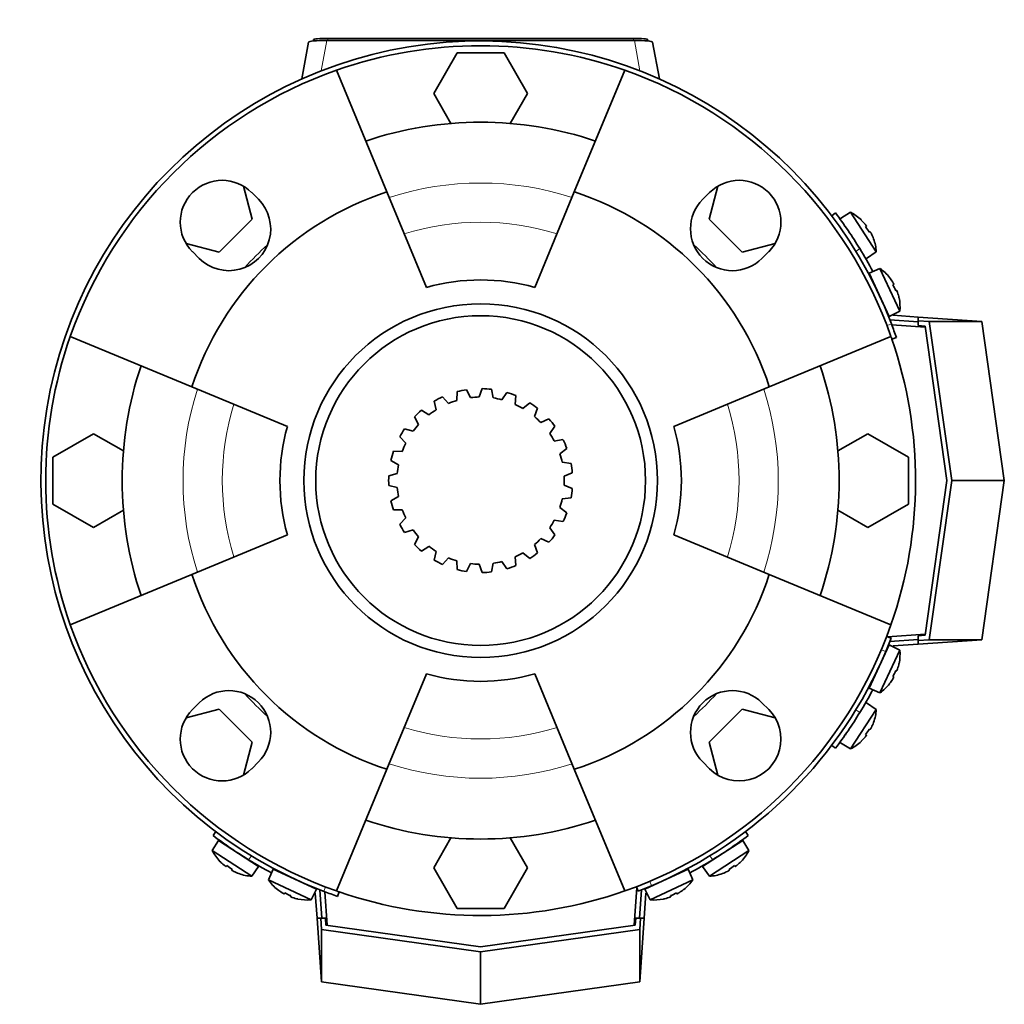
# Model space of a CAD drawing. Header units: millimetres. Extents: x 166 to 773, y -3911 to 2448.
# Tile 29 of 29: x 166 to 372, y 2242 to 2448. Entities that reach past the tile are written whole.
import ezdxf

# ---------------------------------------------------------------- set-up
doc = ezdxf.new("R2010")
doc.units = ezdxf.units.MM
for name, color, linetype in [('LOW_134-19', 7, 'Continuous'), ('M5X8_UNI7687', 7, 'Continuous'), ('VSI134_FILTRO_A', 7, 'Continuous'), ('VSI134_FILTRO_B', 7, 'Continuous'), ('VSI134_GIUNTO_8×', 7, 'Continuous'), ('VSI134_SUPPORTO_', 7, 'Continuous'), ('VSI134_TERMINALE', 7, 'Continuous'), ('VSI134_TESTATA', 7, 'Continuous')]:
    doc.layers.add(name, color=color, linetype=linetype)

# ---------------------------------------------------------------- blocks, each defined once
blk = doc.blocks.new('SE1')
at = {"layer": 'LOW_134-19', "color": 7, "linetype": 'Continuous', "lineweight": 35}
for p, q in [((348.03, 2384.37), (355.05, 2383.88)), ((355.05, 2319.64), (347.12, 2319.09)), ((294.68, 2266.65), (294.12, 2258.72)), ((229.89, 2258.72), (229.4, 2265.73))]:
    blk.add_line(p, q, dxfattribs=at)
at = {"layer": 'M5X8_UNI7687', "color": 7, "linetype": 'Continuous', "lineweight": 35}
for p, q in [((339.41, 2407.91), (337.28, 2406.61)), ((344.78, 2399.64), (339.41, 2407.91)), ((341.66, 2406.28), (341.67, 2406.3)), ((342.72, 2405.02), (342.56, 2404.9)), ((343.49, 2403.83), (343.31, 2403.74)), ((344.23, 2402.36), (344.21, 2402.36)), ((342.73, 2398.22), (344.78, 2399.64)), ((345.57, 2396.17), (343.27, 2395.17)), ((349.74, 2387.23), (345.57, 2396.17)), ((343.27, 2395.17), (347.5, 2386.11)), ((347.58, 2394.26), (347.57, 2394.24)), ((348.44, 2392.85), (348.26, 2392.75)), ((349.04, 2391.56), (348.85, 2391.49)), ((349.57, 2390), (349.54, 2390)), ((347.5, 2386.11), (349.74, 2387.23)), ((347.5, 2317.41), (343.27, 2308.35)), ((345.57, 2307.35), (349.74, 2316.29)), ((349.74, 2316.29), (347.5, 2317.41)), ((349.04, 2311.96), (348.85, 2312.03)), ((349.57, 2313.52), (349.54, 2313.52)), ((348.44, 2310.67), (348.26, 2310.77)), ((343.27, 2308.35), (345.57, 2307.35)), ((347.58, 2309.26), (347.57, 2309.28)), ((339.41, 2295.61), (344.78, 2303.88)), ((344.78, 2303.88), (342.73, 2305.3)), ((343.49, 2299.69), (343.31, 2299.78)), ((344.21, 2301.16), (344.23, 2301.16)), ((341.66, 2297.25), (341.67, 2297.22)), ((342.72, 2298.5), (342.56, 2298.62)), ((337.28, 2296.92), (339.41, 2295.61)), ((207.16, 2276.49), (205.86, 2274.35)), ((215.55, 2271.04), (207.16, 2276.49)), ((316.85, 2276.49), (308.46, 2271.04)), ((318.15, 2274.35), (316.85, 2276.49)), ((205.86, 2274.35), (214.13, 2268.98)), ((309.88, 2268.98), (318.15, 2274.35)), ((207.47, 2272.09), (207.49, 2272.1)), ((208.74, 2271.05), (208.87, 2271.21)), ((209.93, 2270.27), (210.03, 2270.45)), ((214.13, 2268.98), (215.55, 2271.04)), ((218.59, 2270.49), (217.6, 2268.2)), ((227.66, 2266.27), (218.59, 2270.49)), ((305.42, 2270.49), (296.35, 2266.27)), ((306.41, 2268.2), (305.42, 2270.49)), ((308.46, 2271.04), (309.88, 2268.98)), ((314.08, 2270.27), (313.98, 2270.45)), ((315.27, 2271.05), (315.14, 2271.21)), ((316.52, 2272.1), (316.54, 2272.09)), ((211.41, 2269.53), (211.41, 2269.56)), ((312.6, 2269.53), (312.6, 2269.56)), ((217.6, 2268.2), (226.54, 2264.03)), ((226.54, 2264.03), (227.66, 2266.27)), ((296.35, 2266.27), (297.47, 2264.03)), ((297.47, 2264.03), (306.41, 2268.2)), ((219.51, 2266.18), (219.53, 2266.2)), ((220.92, 2265.33), (221.02, 2265.5)), ((222.2, 2264.73), (222.27, 2264.92)), ((223.77, 2264.2), (223.76, 2264.22)), ((300.24, 2264.2), (300.25, 2264.22)), ((301.81, 2264.73), (301.74, 2264.92)), ((303.09, 2265.33), (302.99, 2265.5)), ((304.5, 2266.18), (304.48, 2266.2))]:
    blk.add_line(p, q, dxfattribs=at)
for centre, radius, start, end in [((334.8, 2399.03), 10, 46.5916, 62.5414), ((337.95, 2404.66), 0.5, 9.1315, 33), ((334.8, 2399.03), 10, 3.4586, 19.4084), ((341.22, 2399.62), 0.5, 33, 56.6899), ((339.77, 2388.02), 10, 38.5916, 54.5414), ((343.66, 2393.15), 0.5, 1.1882, 25), ((339.77, 2388.02), 10, 355.4586, 11.4084), ((346.2, 2387.71), 0.5, 25, 48.8118), ((339.77, 2315.5), 10, 348.5916, 4.5414), ((346.2, 2315.81), 0.5, 311.1882, 335), ((343.66, 2310.37), 0.5, 335, 358.8118), ((339.77, 2315.5), 10, 305.4586, 321.4084), ((341.22, 2303.9), 0.5, 303.3101, 327), ((334.8, 2304.49), 10, 340.5916, 356.5414), ((337.95, 2298.87), 0.5, 327, 349.9062), ((334.8, 2304.49), 10, 297.4586, 313.4084), ((209.11, 2275.82), 0.5, 237, 259.9062), ((314.9, 2275.82), 0.5, 279.1315, 303), ((214.73, 2278.96), 10, 207.4586, 223.4084), ((309.28, 2278.96), 10, 316.5916, 332.5414), ((214.14, 2272.55), 0.5, 213.3101, 237), ((309.87, 2272.55), 0.5, 303, 326.6899), ((214.73, 2278.96), 10, 250.5916, 266.5414), ((220.62, 2270.1), 0.5, 245, 268.8118), ((303.39, 2270.1), 0.5, 271.1882, 295), ((309.28, 2278.96), 10, 273.4586, 289.4084), ((225.74, 2274), 10, 215.4586, 231.4084), ((226.05, 2267.57), 0.5, 221.1882, 245), ((297.96, 2267.57), 0.5, 295, 318.8118), ((298.27, 2274), 10, 308.5916, 324.5414), ((225.74, 2274), 10, 258.5916, 274.5414), ((298.27, 2274), 10, 265.4586, 281.4084)]:
    blk.add_arc(centre, radius, start, end, dxfattribs=at)
for centre, major_axis, ratio, start_param, end_param in [((334.81, 2399.04), (-5.45, 8.39), 0.996195, 4.833518, 4.948078), ((336.65, 2400.24), (5.04, -7.77), 0.811251, 1.49595, 1.645642), ((334.81, 2399.04), (5.45, -8.39), 0.996195, 1.335108, 1.449667), ((339.78, 2388.03), (-4.23, 9.06), 0.996195, 4.833518, 4.948078), ((341.77, 2388.95), (3.91, -8.39), 0.811251, 1.49595, 1.645642), ((339.78, 2388.03), (4.23, -9.06), 0.996195, 1.335108, 1.449667), ((341.77, 2314.57), (-3.91, -8.39), 0.811251, 1.49595, 1.645642), ((339.78, 2315.49), (4.23, 9.06), 0.996195, 4.833518, 4.948078), ((339.78, 2315.49), (-4.23, -9.06), 0.996195, 1.335108, 1.449667), ((336.65, 2303.28), (-5.04, -7.77), 0.811251, 1.49595, 1.645642), ((334.81, 2304.48), (5.45, 8.39), 0.996195, 4.833518, 4.948078), ((334.81, 2304.48), (-5.45, -8.39), 0.996195, 1.335108, 1.449667), ((214.72, 2278.95), (-8.39, 5.45), 0.996195, 1.335108, 1.449667), ((213.53, 2277.11), (-7.77, 5.04), 0.811251, 1.49595, 1.645642), ((310.48, 2277.11), (-7.77, -5.04), 0.811251, 1.49595, 1.645642), ((309.29, 2278.95), (8.39, 5.45), 0.996195, 4.833518, 4.948078), ((214.72, 2278.95), (8.39, -5.45), 0.996195, 4.833518, 4.948078), ((309.29, 2278.95), (-8.39, -5.45), 0.996195, 1.335108, 1.449667), ((225.74, 2273.99), (-9.06, 4.23), 0.996195, 1.335108, 1.449667), ((224.81, 2272), (-8.39, 3.91), 0.811251, 1.49595, 1.645642), ((225.74, 2273.99), (9.06, -4.23), 0.996195, 4.833518, 4.948078), ((298.27, 2273.99), (-9.06, -4.23), 0.996195, 1.335108, 1.449667), ((299.2, 2272), (-8.39, -3.91), 0.811251, 1.49595, 1.645642), ((298.27, 2273.99), (9.06, 4.23), 0.996195, 4.833518, 4.948078)]:
    blk.add_ellipse(centre, major_axis=major_axis, ratio=ratio, start_param=start_param, end_param=end_param, dxfattribs=at)
for points in [[(342.72, 2405.02), (342.72, 2405.02), (342.72, 2405.03), (342.72, 2405.04), (342.72, 2405.05), (342.71, 2405.07), (342.7, 2405.08), (342.69, 2405.11), (342.68, 2405.13), (342.66, 2405.16), (342.64, 2405.19), (342.62, 2405.22), (342.59, 2405.26), (342.57, 2405.29), (342.54, 2405.33), (342.51, 2405.36), (342.48, 2405.4), (342.46, 2405.43), (342.45, 2405.44)], [(343.76, 2403.41), (343.76, 2403.43), (343.74, 2403.46), (343.72, 2403.5), (343.7, 2403.54), (343.68, 2403.58), (343.66, 2403.62), (343.63, 2403.66), (343.61, 2403.69), (343.59, 2403.72), (343.58, 2403.75), (343.56, 2403.77), (343.54, 2403.79), (343.53, 2403.81), (343.52, 2403.82), (343.51, 2403.83), (343.5, 2403.83), (343.49, 2403.83), (343.49, 2403.83)], [(348.44, 2392.85), (348.44, 2392.85), (348.44, 2392.85), (348.45, 2392.86), (348.44, 2392.88), (348.44, 2392.89), (348.43, 2392.91), (348.43, 2392.93), (348.41, 2392.96), (348.4, 2392.99), (348.38, 2393.03), (348.37, 2393.06), (348.35, 2393.1), (348.33, 2393.14), (348.3, 2393.18), (348.28, 2393.21), (348.26, 2393.26), (348.24, 2393.29), (348.23, 2393.3)], [(349.25, 2391.11), (349.25, 2391.13), (349.23, 2391.16), (349.22, 2391.21), (349.2, 2391.25), (349.19, 2391.29), (349.17, 2391.33), (349.16, 2391.37), (349.14, 2391.4), (349.13, 2391.44), (349.11, 2391.47), (349.1, 2391.5), (349.08, 2391.52), (349.07, 2391.53), (349.06, 2391.55), (349.05, 2391.56), (349.05, 2391.56), (349.04, 2391.56), (349.04, 2391.56)], [(349.04, 2311.96), (349.04, 2311.96), (349.05, 2311.96), (349.05, 2311.96), (349.06, 2311.97), (349.07, 2311.99), (349.08, 2312), (349.1, 2312.02), (349.11, 2312.05), (349.13, 2312.08), (349.14, 2312.12), (349.16, 2312.15), (349.17, 2312.19), (349.19, 2312.23), (349.2, 2312.27), (349.22, 2312.32), (349.23, 2312.36), (349.25, 2312.39), (349.25, 2312.41)], [(348.23, 2310.22), (348.24, 2310.24), (348.26, 2310.26), (348.28, 2310.31), (348.3, 2310.35), (348.33, 2310.38), (348.35, 2310.42), (348.37, 2310.46), (348.38, 2310.49), (348.4, 2310.53), (348.41, 2310.56), (348.43, 2310.59), (348.43, 2310.61), (348.44, 2310.63), (348.44, 2310.64), (348.45, 2310.66), (348.44, 2310.67), (348.44, 2310.67), (348.44, 2310.67)], [(343.49, 2299.69), (343.49, 2299.69), (343.5, 2299.69), (343.51, 2299.69), (343.52, 2299.7), (343.53, 2299.71), (343.54, 2299.73), (343.56, 2299.75), (343.58, 2299.77), (343.59, 2299.8), (343.61, 2299.83), (343.63, 2299.86), (343.66, 2299.9), (343.68, 2299.94), (343.7, 2299.98), (343.72, 2300.02), (343.74, 2300.06), (343.76, 2300.09), (343.76, 2300.11)], [(342.45, 2298.08), (342.46, 2298.09), (342.48, 2298.12), (342.51, 2298.16), (342.54, 2298.19), (342.57, 2298.23), (342.59, 2298.26), (342.62, 2298.3), (342.64, 2298.33), (342.66, 2298.36), (342.68, 2298.39), (342.69, 2298.41), (342.7, 2298.44), (342.71, 2298.46), (342.72, 2298.47), (342.72, 2298.48), (342.72, 2298.49), (342.72, 2298.5), (342.72, 2298.5)], [(208.32, 2271.32), (208.34, 2271.31), (208.37, 2271.28), (208.4, 2271.25), (208.44, 2271.23), (208.47, 2271.2), (208.51, 2271.17), (208.54, 2271.15), (208.57, 2271.13), (208.61, 2271.11), (208.63, 2271.09), (208.66, 2271.07), (208.68, 2271.06), (208.7, 2271.05), (208.72, 2271.05), (208.73, 2271.04), (208.74, 2271.04), (208.74, 2271.04), (208.74, 2271.05)], [(315.27, 2271.05), (315.27, 2271.04), (315.27, 2271.04), (315.28, 2271.04), (315.3, 2271.05), (315.31, 2271.05), (315.33, 2271.06), (315.35, 2271.07), (315.38, 2271.09), (315.41, 2271.11), (315.44, 2271.13), (315.47, 2271.15), (315.5, 2271.17), (315.54, 2271.2), (315.57, 2271.23), (315.61, 2271.25), (315.65, 2271.28), (315.67, 2271.31), (315.69, 2271.32)], [(209.93, 2270.27), (209.93, 2270.27), (209.93, 2270.27), (209.94, 2270.26), (209.94, 2270.25), (209.96, 2270.24), (209.97, 2270.22), (209.99, 2270.21), (210.02, 2270.19), (210.04, 2270.17), (210.08, 2270.15), (210.11, 2270.13), (210.15, 2270.11), (210.18, 2270.09), (210.22, 2270.07), (210.26, 2270.05), (210.3, 2270.02), (210.34, 2270.01), (210.35, 2270)], [(313.66, 2270), (313.68, 2270.01), (313.71, 2270.02), (313.75, 2270.05), (313.79, 2270.07), (313.83, 2270.09), (313.87, 2270.11), (313.9, 2270.13), (313.94, 2270.15), (313.97, 2270.17), (314, 2270.19), (314.02, 2270.21), (314.04, 2270.22), (314.06, 2270.24), (314.07, 2270.25), (314.07, 2270.26), (314.08, 2270.27), (314.08, 2270.27), (314.08, 2270.27)], [(220.47, 2265.54), (220.48, 2265.53), (220.51, 2265.51), (220.55, 2265.48), (220.59, 2265.46), (220.63, 2265.44), (220.67, 2265.42), (220.7, 2265.4), (220.74, 2265.38), (220.77, 2265.37), (220.8, 2265.35), (220.83, 2265.34), (220.85, 2265.33), (220.87, 2265.33), (220.89, 2265.32), (220.9, 2265.32), (220.91, 2265.32), (220.92, 2265.32), (220.92, 2265.33)], [(222.2, 2264.73), (222.2, 2264.72), (222.2, 2264.72), (222.21, 2264.71), (222.22, 2264.7), (222.23, 2264.69), (222.25, 2264.68), (222.27, 2264.67), (222.3, 2264.66), (222.33, 2264.64), (222.36, 2264.63), (222.4, 2264.61), (222.44, 2264.59), (222.48, 2264.58), (222.52, 2264.56), (222.56, 2264.55), (222.61, 2264.53), (222.64, 2264.52), (222.66, 2264.51)], [(301.36, 2264.51), (301.37, 2264.52), (301.41, 2264.53), (301.45, 2264.55), (301.49, 2264.56), (301.53, 2264.58), (301.57, 2264.59), (301.61, 2264.61), (301.65, 2264.63), (301.68, 2264.64), (301.71, 2264.66), (301.74, 2264.67), (301.76, 2264.68), (301.78, 2264.69), (301.79, 2264.7), (301.8, 2264.71), (301.81, 2264.72), (301.81, 2264.72), (301.81, 2264.73)], [(303.09, 2265.33), (303.1, 2265.32), (303.1, 2265.32), (303.11, 2265.32), (303.12, 2265.32), (303.14, 2265.33), (303.16, 2265.33), (303.18, 2265.34), (303.21, 2265.35), (303.24, 2265.37), (303.27, 2265.38), (303.31, 2265.4), (303.34, 2265.42), (303.38, 2265.44), (303.42, 2265.46), (303.46, 2265.48), (303.5, 2265.51), (303.53, 2265.53), (303.55, 2265.54)]]:
    blk.add_open_spline(points, degree=3, dxfattribs=at)
at = {"layer": 'VSI134_FILTRO_A', "color": 4, "linetype": 'Continuous', "lineweight": 9}
for p, q in [((347.02, 2384.21), (347.97, 2384.53)), ((229.23, 2265.8), (229.56, 2266.74))]:
    blk.add_line(p, q, dxfattribs=at)
at = {"layer": 'VSI134_FILTRO_A', "color": 7, "linetype": 'Continuous', "lineweight": 35}
for p, q in [((348.05, 2381.39), (348.99, 2381.71)), ((232.05, 2264.77), (232.38, 2265.72))]:
    blk.add_line(p, q, dxfattribs=at)
for radius, start, end in [(92, 20.8687, 249.1313), (91, 70.6497, 109.3503), (92, 19, 20.8687), (91, 160.6497, 199.3503), (91, 19, 19.3251), (92, 249.1313, 251), (91, 250.6777, 251)]:
    blk.add_arc((262.01, 2351.76), radius, start, end, dxfattribs=at)
at = {"layer": 'VSI134_FILTRO_B', "color": 7, "linetype": 'Continuous', "lineweight": 35}
for p, q in [((347.89, 2318.79), (346.96, 2319.15)), ((294.62, 2266.8), (294.98, 2265.87))]:
    blk.add_line(p, q, dxfattribs=at)
at = {"layer": 'VSI134_FILTRO_B', "color": 4, "linetype": 'Continuous', "lineweight": 9}
for p, q in [((346.77, 2316.01), (345.84, 2316.37)), ((297.4, 2267.93), (297.76, 2266.99))]:
    blk.add_line(p, q, dxfattribs=at)
at = {"layer": 'VSI134_FILTRO_B', "color": 7, "linetype": 'Continuous', "lineweight": 35}
for start, end in [(337.1313, 339), (292.8687, 337.1313), (291, 292.8687)]:
    blk.add_arc((262.01, 2351.76), 92, start, end, dxfattribs=at)
at = {"layer": 'VSI134_GIUNTO_8×', "color": 7, "linetype": 'Continuous', "lineweight": 35}
for p, q in [((255.29, 2367.92), (254.04, 2369.29)), ((257.12, 2370.38), (257.02, 2368.53)), ((259.9, 2369.13), (259.06, 2370.78)), ((262.33, 2371.01), (261.73, 2369.26)), ((264.66, 2369.06), (264.31, 2370.87)), ((267.51, 2370.21), (266.46, 2368.68)), ((269.23, 2367.7), (269.38, 2369.54)), ((252.28, 2368.37), (252.68, 2366.57)), ((272.28, 2368.04), (270.86, 2366.85)), ((248.16, 2365.13), (249.03, 2363.5)), ((251.18, 2365.51), (249.61, 2366.49)), ((273.26, 2365.16), (273.9, 2366.89)), ((276.29, 2364.66), (274.61, 2363.9)), ((276.46, 2361.63), (277.54, 2363.12)), ((247.87, 2362.08), (246.09, 2362.6)), ((245.07, 2360.9), (246.34, 2359.57)), ((279.24, 2360.33), (277.41, 2360.05)), ((245.61, 2357.88), (243.76, 2357.9)), ((278.59, 2357.36), (280.03, 2358.51)), ((243.23, 2355.99), (244.82, 2355.05)), ((280.92, 2355.36), (279.08, 2355.59)), ((244.57, 2353.23), (242.78, 2352.75)), ((279.48, 2352.68), (281.19, 2353.4)), ((242.78, 2350.77), (244.57, 2350.29)), ((281.19, 2350.12), (279.48, 2350.84)), ((244.82, 2348.47), (243.23, 2347.53)), ((279.08, 2347.93), (280.92, 2348.16)), ((243.76, 2345.62), (245.61, 2345.64)), ((280.03, 2345.01), (278.59, 2346.16)), ((246.34, 2343.95), (245.07, 2342.62)), ((277.41, 2343.47), (279.24, 2343.19)), ((246.09, 2340.93), (247.87, 2341.44)), ((277.54, 2340.4), (276.46, 2341.89)), ((249.03, 2340.02), (248.16, 2338.39)), ((273.9, 2336.63), (273.26, 2338.36)), ((274.61, 2339.62), (276.29, 2338.86)), ((249.61, 2337.03), (251.18, 2338.01)), ((252.68, 2336.95), (252.28, 2335.15)), ((270.86, 2336.67), (272.28, 2335.48)), ((254.04, 2334.24), (255.29, 2335.6)), ((257.02, 2334.99), (257.12, 2333.14)), ((259.06, 2332.74), (259.9, 2334.39)), ((261.73, 2334.26), (262.33, 2332.51)), ((264.31, 2332.65), (264.66, 2334.46)), ((266.46, 2334.84), (267.51, 2333.31)), ((269.38, 2333.98), (269.23, 2335.82))]:
    blk.add_line(p, q, dxfattribs=at)
blk.add_circle((262.01, 2351.76), 34.5, dxfattribs=at)
for radius, start, end in [(19.25, 114.4422, 120.3402), (19.25, 98.79, 104.688), (17.5, 90.902, 96.9238), (19.25, 83.1378, 89.0358), (19.25, 67.4856, 73.3836), (17.5, 106.5542, 112.576), (17.5, 75.2498, 81.2716), (17.5, 59.5976, 65.6194), (19.25, 51.8334, 57.7314), (19.25, 130.0944, 135.9924), (17.5, 122.2064, 128.2282), (17.5, 43.9454, 49.9672), (17.5, 137.8586, 143.8804), (19.25, 36.1812, 42.0792), (19.25, 145.7466, 151.6446), (17.5, 28.2932, 34.315), (17.5, 153.5108, 159.5326), (19.25, 20.529, 26.427), (19.25, 161.3988, 167.2968), (17.5, 12.641, 18.6628), (17.5, 169.163, 175.1848), (19.25, 4.8768, 10.7748), (19.25, 177.051, 182.949), (17.5, 356.9888, 3.0106), (17.5, 184.8152, 190.837), (19.25, 349.2246, 355.1226), (19.25, 192.7032, 198.6012), (17.5, 341.3366, 347.3584), (17.5, 200.4674, 206.4892), (19.25, 333.5724, 339.4704), (19.25, 208.3554, 214.2534), (17.5, 325.6844, 331.7062), (17.5, 216.1196, 222.1414), (19.25, 317.9202, 323.8182), (19.25, 224.0076, 229.9056), (17.5, 310.0322, 316.054), (17.5, 231.7718, 237.7936), (17.5, 294.38, 300.4018), (19.25, 302.268, 308.166), (19.25, 239.6598, 245.5578), (17.5, 247.424, 253.4458), (17.5, 263.0762, 269.098), (17.5, 278.7284, 284.7496), (19.25, 255.312, 261.21), (19.25, 270.9642, 276.8622), (19.25, 286.6158, 292.5138)]:
    blk.add_arc((262.01, 2351.76), radius, start, end, dxfattribs=at)
at = {"layer": 'VSI134_SUPPORTO_', "color": 7, "linetype": 'Continuous', "lineweight": 35}
for p, q in [((257.1, 2441.26), (252.19, 2432.76)), ((266.91, 2441.26), (257.1, 2441.26)), ((271.82, 2432.76), (266.91, 2441.26)), ((231.85, 2437.62), (242.4, 2412.16)), ((292.16, 2437.62), (281.61, 2412.16)), ((252.19, 2432.76), (255.8, 2426.5)), ((268.21, 2426.5), (271.82, 2432.76)), ((214.21, 2406.5), (212.36, 2413.39)), ((311.65, 2413.39), (309.8, 2406.5)), ((214.1, 2412.04), (215.51, 2410.63)), ((250.67, 2392.2), (242.4, 2412.16)), ((273.34, 2392.2), (281.61, 2412.16)), ((308.5, 2410.63), (309.91, 2412.04)), ((207.27, 2399.56), (214.21, 2406.5)), ((309.8, 2406.5), (316.74, 2399.56)), ((200.38, 2401.4), (207.27, 2399.56)), ((316.74, 2399.56), (323.63, 2401.4)), ((203.14, 2398.25), (201.72, 2399.67)), ((322.29, 2399.67), (320.87, 2398.25)), ((176.15, 2381.91), (201.61, 2371.37)), ((347.86, 2381.91), (322.4, 2371.37)), ((221.57, 2363.1), (201.61, 2371.37)), ((302.45, 2363.1), (322.4, 2371.37)), ((181.01, 2361.58), (172.51, 2356.67)), ((187.26, 2357.96), (181.01, 2361.58)), ((343.01, 2361.58), (336.75, 2357.96)), ((351.51, 2356.67), (343.01, 2361.58)), ((172.51, 2356.67), (172.51, 2346.85)), ((351.51, 2346.85), (351.51, 2356.67)), ((172.51, 2346.85), (181.01, 2341.95)), ((343.01, 2341.95), (351.51, 2346.85)), ((181.01, 2341.95), (187.26, 2345.56)), ((336.75, 2345.56), (343.01, 2341.95)), ((221.57, 2340.42), (201.61, 2332.15)), ((302.45, 2340.42), (322.4, 2332.15)), ((176.15, 2321.61), (201.61, 2332.15)), ((347.86, 2321.61), (322.4, 2332.15)), ((250.67, 2311.32), (242.4, 2291.36)), ((273.34, 2311.32), (281.61, 2291.36)), ((207.27, 2303.97), (200.38, 2302.12)), ((201.72, 2303.85), (203.14, 2305.27)), ((214.21, 2297.02), (207.27, 2303.97)), ((316.74, 2303.97), (309.8, 2297.02)), ((323.63, 2302.12), (316.74, 2303.97)), ((320.87, 2305.27), (322.29, 2303.85)), ((212.36, 2290.13), (214.21, 2297.02)), ((309.8, 2297.02), (311.65, 2290.13)), ((215.51, 2292.89), (214.1, 2291.48)), ((231.85, 2265.9), (242.4, 2291.36)), ((292.16, 2265.9), (281.61, 2291.36)), ((309.91, 2291.48), (308.5, 2292.89)), ((255.8, 2277.02), (252.19, 2270.76)), ((271.82, 2270.76), (268.21, 2277.02)), ((252.19, 2270.76), (257.1, 2262.26)), ((266.91, 2262.26), (271.82, 2270.76)), ((257.1, 2262.26), (266.91, 2262.26))]:
    blk.add_line(p, q, dxfattribs=at)
blk.add_circle((262.01, 2351.76), 37, dxfattribs=at)
for centre, radius, start, end in [((262.01, 2351.76), 91, 109.3503, 160.6497), ((262.01, 2351.76), 91, 19.3503, 70.6497), ((262.01, 2351.76), 75, 71.3226, 108.6774), ((207.91, 2405.85), 8.75, 45, 225), ((316.1, 2405.85), 8.75, 315, 135), ((262.01, 2351.76), 63.5, 107.9838, 162.0162), ((209.33, 2404.44), 8.75, 225, 45), ((262.01, 2351.76), 63.5, 17.9838, 72.0162), ((314.68, 2404.44), 8.75, 135, 315), ((262.01, 2351.76), 66.5, 132.1145, 137.8855), ((262.01, 2351.76), 66.5, 42.1145, 47.8855), ((262.01, 2351.76), 42, 74.3371, 105.6629), ((262.01, 2351.76), 91, 340.6497, 19), ((262.01, 2351.76), 75, 161.3226, 198.6774), ((262.01, 2351.76), 75, 341.3226, 18.6774), ((262.01, 2351.76), 42, 164.3371, 195.6629), ((262.01, 2351.76), 42, 344.3371, 15.6629), ((262.01, 2351.76), 63.5, 197.9838, 252.0162), ((262.01, 2351.76), 63.5, 287.9838, 342.0162), ((262.01, 2351.76), 91, 199.3503, 250.6497), ((262.01, 2351.76), 91, 289.3503, 340.6497), ((262.01, 2351.76), 42, 254.3371, 285.6629), ((209.33, 2299.08), 8.75, 315, 135), ((314.68, 2299.08), 8.75, 45, 225), ((262.01, 2351.76), 66.5, 222.1145, 227.8855), ((262.01, 2351.76), 66.5, 312.1145, 317.8855), ((207.91, 2297.67), 8.75, 135, 315), ((316.1, 2297.67), 8.75, 225, 45), ((262.01, 2351.76), 75, 251.3226, 288.6774), ((262.01, 2351.76), 91, 251, 289.3503)]:
    blk.add_arc(centre, radius, start, end, dxfattribs=at)
at = {"layer": 'VSI134_SUPPORTO_', "color": 4, "linetype": 'Continuous', "lineweight": 9}
for radius, start, end in [(62.27, 72.1054, 107.8946), (54.06, 72.8071, 107.1929), (62.27, 162.1054, 197.8946), (62.27, 342.1054, 17.8946), (54.06, 162.8071, 197.1929), (54.06, 342.8071, 17.1929), (54.06, 252.8071, 287.1929), (62.27, 252.1054, 287.8946)]:
    blk.add_arc((262.01, 2351.76), radius, start, end, dxfattribs=at)
at = {"layer": 'VSI134_TERMINALE', "color": 7, "linetype": 'Continuous', "lineweight": 35}
for p, q in [((336.26, 2407.76), (335.46, 2407.16)), ((348.33, 2386.35), (353.56, 2385.99)), ((353.56, 2385.22), (353.56, 2385.99)), ((353.56, 2385.99), (366.9, 2385.05)), ((347.64, 2385.4), (353.56, 2384.98)), ((353.56, 2385.22), (353.56, 2384.21)), ((353.56, 2385.22), (355.89, 2385.05)), ((355.01, 2384.11), (353.56, 2384.21)), ((355.01, 2384.11), (359.56, 2351.76)), ((360.57, 2351.76), (355.89, 2385.05)), ((355.89, 2385.05), (366.9, 2385.05)), ((366.9, 2385.05), (371.58, 2351.76)), ((359.56, 2351.76), (355.01, 2319.41)), ((355.89, 2318.47), (360.57, 2351.76)), ((360.57, 2351.76), (371.58, 2351.76)), ((366.9, 2318.47), (371.58, 2351.76)), ((347.64, 2318.12), (353.56, 2318.54)), ((353.56, 2319.31), (355.01, 2319.41)), ((353.56, 2319.31), (353.56, 2318.3)), ((353.56, 2317.54), (366.9, 2318.47)), ((353.56, 2318.3), (355.89, 2318.47)), ((353.56, 2318.3), (353.56, 2317.54)), ((355.89, 2318.47), (366.9, 2318.47)), ((348.33, 2317.17), (353.56, 2317.54)), ((335.46, 2296.36), (336.26, 2295.76)), ((206.61, 2278.31), (206.01, 2277.51)), ((318.01, 2277.51), (317.4, 2278.31)), ((227.41, 2265.43), (227.78, 2260.2)), ((228.37, 2266.13), (228.78, 2260.2)), ((295.64, 2266.13), (295.23, 2260.2)), ((296.6, 2265.43), (296.23, 2260.2)), ((228.55, 2260.2), (227.78, 2260.2)), ((227.78, 2260.2), (228.71, 2246.86)), ((229.55, 2260.2), (228.55, 2260.2)), ((228.55, 2260.2), (228.71, 2257.87)), ((229.55, 2260.2), (229.65, 2258.75)), ((294.36, 2258.75), (294.46, 2260.2)), ((295.46, 2260.2), (294.46, 2260.2)), ((295.46, 2260.2), (295.3, 2257.87)), ((296.23, 2260.2), (295.3, 2246.86)), ((295.46, 2260.2), (296.23, 2260.2)), ((262.01, 2254.2), (229.65, 2258.75)), ((294.36, 2258.75), (262.01, 2254.2)), ((228.71, 2257.87), (262.01, 2253.19)), ((228.71, 2257.87), (228.71, 2246.86)), ((262.01, 2253.19), (295.3, 2257.87)), ((295.3, 2257.87), (295.3, 2246.86)), ((262.01, 2253.19), (262.01, 2242.18)), ((228.71, 2246.86), (262.01, 2242.18)), ((295.3, 2246.86), (262.01, 2242.18))]:
    blk.add_line(p, q, dxfattribs=at)
at = {"layer": 'VSI134_TERMINALE', "color": 4, "linetype": 'Continuous', "lineweight": 9}
for p, q in [((341.33, 2400.31), (340.52, 2399.71)), ((340.52, 2303.81), (341.33, 2303.21)), ((214.06, 2273.24), (213.45, 2272.44)), ((310.56, 2272.44), (309.95, 2273.24))]:
    blk.add_line(p, q, dxfattribs=at)
at = {"layer": 'VSI134_TERMINALE', "color": 7, "linetype": 'Continuous', "lineweight": 35}
for start, end in [(31.4706, 37.0241), (28.067, 31.4706), (21.8355, 21.933), (338.067, 338.1645), (328.5294, 331.933), (322.9759, 328.5294), (232.9759, 238.5294), (301.4706, 307.0241), (238.5294, 241.933), (298.067, 301.4706), (248.067, 248.1645), (291.8355, 291.933)]:
    blk.add_arc((262.01, 2351.76), 93, start, end, dxfattribs=at)
at = {"layer": 'VSI134_TESTATA', "color": 7, "linetype": 'Continuous', "lineweight": 35}
for p, q in [((226.01, 2443.53), (224.6, 2435.81)), ((227.01, 2444.02), (227.01, 2443.76)), ((294.19, 2443.87), (229.83, 2443.87)), ((230.01, 2444.28), (294.01, 2444.28)), ((297.01, 2444.02), (297.01, 2443.76)), ((299.42, 2435.81), (298, 2443.53))]:
    blk.add_line(p, q, dxfattribs=at)
at = {"layer": 'VSI134_TESTATA', "color": 4, "linetype": 'Continuous', "lineweight": 9}
for p, q in [((228.66, 2437.51), (229.83, 2443.87)), ((230.01, 2444.28), (230.01, 2443.87)), ((294.01, 2444.28), (294.01, 2443.87)), ((294.19, 2443.87), (295.35, 2437.51))]:
    blk.add_line(p, q, dxfattribs=at)
at = {"layer": 'VSI134_TESTATA', "color": 7, "linetype": 'Continuous', "lineweight": 35}
for centre, major_axis, ratio, start_param, end_param in [((230.07, 2443.5), (4.06, -0.02), 0.091176, 1.630723, 3.142091), ((230.01, 2444.02), (-3, 0), 0.087156, 4.712389, 6.283185), ((294.01, 2444.02), (-3, 0), 0.087156, 3.141593, 4.712389), ((293.94, 2443.5), (-4.06, -0.02), 0.091176, 3.141095, 4.652463)]:
    blk.add_ellipse(centre, major_axis=major_axis, ratio=ratio, start_param=start_param, end_param=end_param, dxfattribs=at)

msp = doc.modelspace()

# ---------------------------------------------------------------- block references
msp.add_blockref('SE1', (0, 0))

doc.saveas('drawing.dxf')
